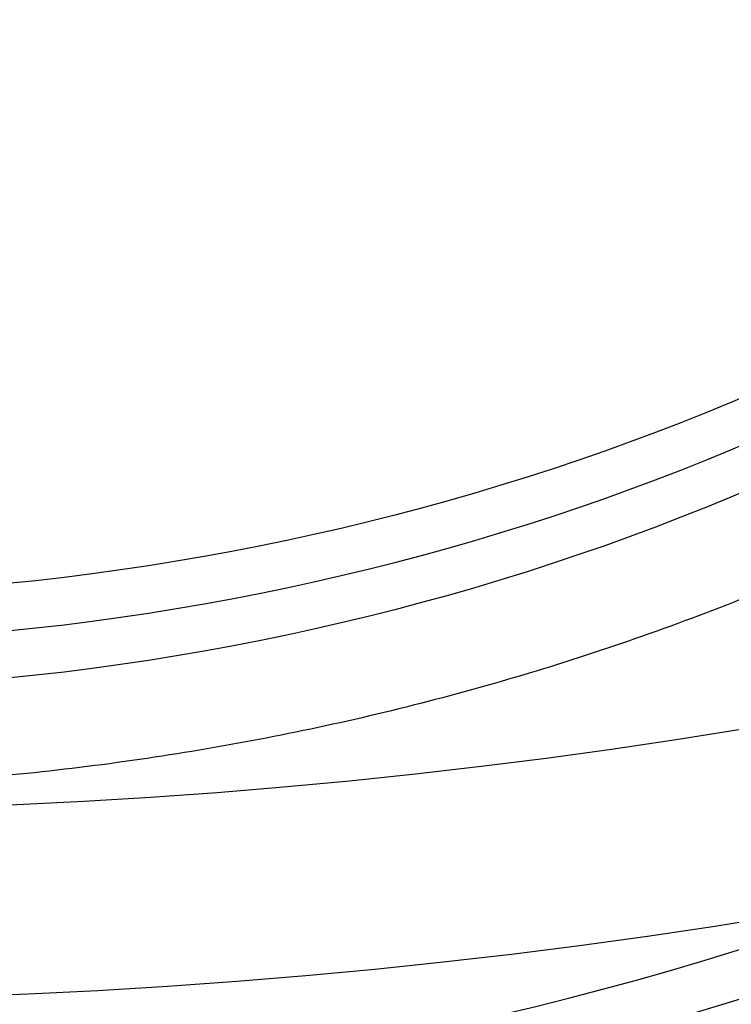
# Model space of a CAD drawing. Header units: millimetres. Extents: x -295 to 297, y -223 to 334.
# Tile 22 of 34: x 5 to 18, y 138 to 156. Entities that reach past the tile are written whole.
import ezdxf

# ---------------------------------------------------------------- set-up
doc = ezdxf.new("R2010")
doc.units = ezdxf.units.MM
doc.layers.add('Default', color=178, linetype='Continuous', true_color=0x000000)

msp = doc.modelspace()

# ---------------------------------------------------------------- linework, layer by layer
at = {"layer": 'Default'}
for centre, radius, start, end in [((0.0046097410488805, 224.0026614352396, -234.9999999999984), 100.9999999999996, 300.0000000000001, 246.374193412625), ((0.0046097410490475, 224.0026614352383, -234.9999999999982), 88.99999999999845, 300.0000000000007, 252.831758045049)]:
    msp.add_arc(centre, radius, start, end, dxfattribs=at)
at = {"layer": 'Default', "extrusion": (6.662473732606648e-16, 0.5000000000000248, -0.8660254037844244)}
msp.add_arc((-7.233e-13, 100.6864246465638, 274.2294824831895), 95.99999999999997, 180, 270, dxfattribs=at)
at = {"layer": 'Default', "extrusion": (6.108676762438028e-16, 0.5000000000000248, -0.8660254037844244)}
msp.add_arc((-7.482e-13, 100.6864246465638, 274.2294824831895), 100, 180, 270, dxfattribs=at)
at = {"layer": 'Default', "extrusion": (-5.134781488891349e-16, -0.5000000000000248, 0.8660254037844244)}
msp.add_arc((9.49e-13, 100.6864246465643, -189.6205839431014), 53.25295967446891, 174.9089331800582, 354.9089331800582, dxfattribs=at)
at = {"layer": 'Default', "extrusion": (4.996003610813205e-16, 0.5000000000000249, -0.8660254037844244)}
msp.add_arc((-9.545e-13, 100.6864246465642, 188.7824435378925), 53.79841421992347, 185.0910668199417, 5.091066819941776, dxfattribs=at)
at = {"layer": 'Default', "extrusion": (-7.395399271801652e-17, 0.5000000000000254, -0.866025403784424)}
msp.add_arc((-1.0206e-12, 100.6864246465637, 187.6630340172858), 41.50000000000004, 180.0000000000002, 269.9999999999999, dxfattribs=at)
at = {"layer": 'Default', "extrusion": (-2.557953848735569e-13, -0.5000000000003, 0.8660254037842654)}
msp.add_arc((-9.15085e-11, 100.6864246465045, -185.934303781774), 41.50000000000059, 180.0000000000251, 2.51134e-11, dxfattribs=at)
at = {"layer": 'Default', "extrusion": (6.416350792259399e-16, 0.5000000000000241, -0.8660254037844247)}
msp.add_arc((-5.932e-13, 100.6864246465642, 184.2055735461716), 41.4999999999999, 180, 0, dxfattribs=at)
at = {"layer": 'Default', "extrusion": (-2.129876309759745e-14, 1.229684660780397e-14, -1)}
msp.add_arc((-4.856e-13, -3.369e-13, 25.00000000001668), 135.4999999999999, 30.00000000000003, 210, dxfattribs=at)
at = {"layer": 'Default', "extrusion": (-6.919596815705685e-31, -3.995031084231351e-31, -1)}
msp.add_arc((-95.00460974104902, 59.45783471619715, 234.9999999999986), 100.9999999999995, 0, 60.00000000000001, dxfattribs=at)
at = {"layer": 'Default', "extrusion": (-2.187904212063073e-14, 1.263187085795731e-14, -1)}
msp.add_arc((-3.252e-13, -2.259e-13, 25.00000000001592), 126.0000000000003, 30.00000000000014, 210, dxfattribs=at)
at = {"layer": 'Default', "extrusion": (0, 0, -1)}
for centre, radius, start in [((5.75e-14, 5.3e-15, 26), 125, 30.00000000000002), ((5.75e-14, 5.3e-15, 27), 125, 30.00000000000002), ((-2.174e-13, -1.613e-13, 29.9544232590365), 122.520944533, 30.00000000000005)]:
    msp.add_arc(centre, radius, start, 210, dxfattribs=at)
at = {"layer": 'Default'}
for points, knots in [([(-40.07163354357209, 132.3844606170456, -234.9999996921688), (-42.87612918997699, 133.61122372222, -234.9999982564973), (-48.36051156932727, 136.3170448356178, -234.9999954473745), (-56.16565885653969, 141.1003341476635, -234.9999914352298), (-63.50172867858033, 146.5759405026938, -234.9999876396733), (-68.04798558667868, 150.6663509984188, -234.9999852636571), (-72.3094302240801, 154.8706409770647, -234.9999830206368), (-76.2849570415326, 159.1534243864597, -234.9999809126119), (-81.65324884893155, 166.0590518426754, -234.999978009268), (-86.39883117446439, 173.4065459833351, -234.9999753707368), (-89.12860608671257, 178.5733039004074, -234.9999737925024), (-90.96156632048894, 182.4454595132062, -234.9999727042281), (-92.07365056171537, 184.9242080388, -234.9999720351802), (-94.09304536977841, 189.9654728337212, -234.9999707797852), (-95.3748874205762, 193.834185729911, -234.9999699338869), (-96.82647213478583, 198.8979986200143, -234.9999689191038), (-98.04290479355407, 203.849306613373, -234.9999680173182), (-98.87803372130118, 208.8789907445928, -234.9999672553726), (-99.80254241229, 216.1614928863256, -234.9999662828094), (-100.3229967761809, 225.7282026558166, -234.9999652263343), (-99.47386951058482, 235.2713578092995, -234.9999648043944), (-98.29305651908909, 242.5573892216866, -234.9999647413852), (-97.26651990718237, 247.6335395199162, -234.9999647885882), (-95.84970667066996, 252.6148778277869, -234.9999650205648), (-94.1891439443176, 257.6941822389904, -234.9999653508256), (-92.74488658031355, 261.5629348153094, -234.9999656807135), (-90.50543894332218, 266.5891546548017, -234.9999662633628), (-89.28234528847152, 269.0552458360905, -234.9999666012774), (-87.2802023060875, 272.8909360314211, -234.9999671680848), (-84.324559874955, 277.989206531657, -234.9999680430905), (-79.2457683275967, 285.2013448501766, -234.9999696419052), (-73.55236229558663, 291.9388638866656, -234.999971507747), (-69.36721814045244, 296.0876912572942, -234.9999729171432), (-64.91258162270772, 300.1285336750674, -234.9999744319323), (-60.19364284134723, 304.0287998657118, -234.9999760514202), (-52.62565210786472, 309.1966198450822, -234.9999786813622), (-44.61720158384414, 313.6514559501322, -234.9999814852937), (-39.01737779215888, 316.1258111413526, -234.9999834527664), (-33.38098668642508, 318.3122013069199, -234.9999854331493), (-27.7375913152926, 320.2153437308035, -234.9999874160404), (-19.07034534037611, 322.3011903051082, -234.9999904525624), (-10.25201229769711, 323.6084422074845, -234.9999935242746), (-4.306396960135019, 323.954163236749, -234.9999955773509), (0.075528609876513, 324.0124501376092, -234.9999970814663), (2.876715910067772, 323.9908202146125, -234.9999980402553), (8.469353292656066, 323.7125498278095, -234.9999999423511), (12.64515394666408, 323.2400961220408, -235.0000013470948), (18.0279084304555, 322.4006273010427, -235.0000031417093), (23.21814987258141, 321.3786985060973, -235.0000048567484), (28.31122591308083, 319.9491823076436, -235.0000065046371), (33.17935024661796, 318.3718545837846, -235.0000080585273), (37.82051459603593, 316.6754728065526, -235.0000095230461), (42.32351742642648, 314.640502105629, -235.0000108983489), (46.63717193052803, 312.4950823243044, -235.000012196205), (50.76223032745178, 310.2590334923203, -235.0000134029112), (54.72001565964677, 307.7387284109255, -235.0000145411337), (58.70719809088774, 304.997827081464, -235.0000156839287), (62.7050184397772, 302.0235469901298, -235.0000168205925), (66.46991537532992, 298.7594294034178, -235.0000178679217), (70.23746030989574, 295.2378169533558, -235.000018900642), (73.98147679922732, 291.4466377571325, -235.0000199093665), (77.4113403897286, 287.3690466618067, -235.0000207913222), (79.90717471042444, 284.1488687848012, -235.0000214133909), (81.58584054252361, 281.8857540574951, -235.0000218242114), (83.95698811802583, 278.3896491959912, -235.000022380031), (86.17844005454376, 274.7965667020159, -235.0000228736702), (87.55767219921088, 272.3394695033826, -235.0000231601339), (88.91428511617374, 269.7982423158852, -235.0000234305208), (90.24207619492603, 267.1730587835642, -235.0000236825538), (92.05730397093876, 263.1534662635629, -235.000023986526), (93.69357368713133, 259.0577530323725, -235.0000242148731), (94.66356383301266, 256.2804033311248, -235.0000243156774), (97.00945215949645, 249.0539470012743, -235.0000245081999), (99.68974862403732, 237.1544457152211, -235.0000243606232), (100.4257358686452, 219.017580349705, -235.0000227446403), (97.89710118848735, 201.0428160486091, -235.0000197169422), (94.05148169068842, 189.4672382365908, -235.0000167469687), (91.01442978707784, 182.5384109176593, -235.0000146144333), (89.80282480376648, 179.9290633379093, -235.0000137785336), (87.81943964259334, 176.0990625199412, -235.0000124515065), (85.67281847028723, 172.3581074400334, -235.0000110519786), (84.13473497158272, 169.9268566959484, -235.0000100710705), (81.82717049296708, 166.4478842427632, -235.000008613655), (78.61889039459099, 162.0170962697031, -235.0000066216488), (75.05876278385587, 157.8637299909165, -235.0000044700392), (71.44315208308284, 153.9802328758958, -235.0000023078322), (67.79902366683, 150.356891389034, -235.0000001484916), (63.88706525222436, 147.0244972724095, -234.9999978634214), (59.98860160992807, 143.9549256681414, -234.9999955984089), (56.12821653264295, 141.1336784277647, -234.9999933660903), (52.07582224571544, 138.5959424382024, -234.9999910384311), (50.00460974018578, 137.4001210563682, -234.9999898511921)], [-5.347238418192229, -5.347238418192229, -5.347238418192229, -5.347238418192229, -5.255671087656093, -5.164103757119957, -5.072536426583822, -4.980969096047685, -4.980969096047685, -4.893464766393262, -4.80596043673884, -4.718456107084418, -4.630951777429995, -4.630951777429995, -4.590304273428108, -4.549656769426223, -4.468361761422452, -4.468361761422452, -4.39207962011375, -4.315797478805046, -4.315797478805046, -4.172486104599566, -4.029174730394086, -4.029174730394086, -3.951691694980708, -3.874208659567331, -3.874208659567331, -3.791838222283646, -3.750653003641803, -3.709467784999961, -3.709467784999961, -3.621223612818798, -3.532979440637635, -3.444735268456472, -3.356491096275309, -3.356491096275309, -3.264825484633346, -3.173159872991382, -3.08149426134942, -2.989828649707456, -2.989828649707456, -2.900649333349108, -2.811470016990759, -2.722290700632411, -2.633111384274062, -2.633111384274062, -2.591200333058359, -2.549289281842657, -2.465467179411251, -2.465467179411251, -2.386325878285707, -2.307184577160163, -2.307184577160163, -2.233250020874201, -2.15931546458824, -2.15931546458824, -2.089135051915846, -2.018954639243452, -2.018954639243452, -1.944401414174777, -1.869848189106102, -1.869848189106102, -1.790133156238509, -1.710418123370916, -1.710418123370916, -1.668260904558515, -1.626103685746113, -1.583946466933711, -1.54178924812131, -1.54178924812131, -1.497775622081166, -1.453761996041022, -1.409748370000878, -1.365734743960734, -1.365734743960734, -1.182475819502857, -0.9992168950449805, -0.8159579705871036, -0.6326990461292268, -0.6326990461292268, -0.5896566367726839, -0.5466142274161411, -0.5035718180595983, -0.4605294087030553, -0.4605294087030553, -0.3786919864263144, -0.2968545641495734, -0.2968545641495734, -0.2199693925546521, -0.1430842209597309, -0.1430842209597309, -0.0715421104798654, 0, 0, 0, 0]), ([(45.00460974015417, 146.0603750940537, -234.9999895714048), (46.90610405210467, 147.1582087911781, -234.9999908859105), (50.62470426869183, 149.4906463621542, -234.9999934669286), (54.16312922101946, 152.0883000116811, -234.999995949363), (57.73627869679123, 154.9184004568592, -234.9999984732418), (61.32067104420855, 157.9946775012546, -235.0000010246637), (64.65241975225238, 161.3429358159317, -235.000003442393), (67.10334132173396, 164.0081308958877, -235.0000052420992), (68.76703987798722, 165.8952527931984, -235.0000064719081), (71.14051023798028, 168.8263662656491, -235.0000082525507), (73.3891540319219, 171.8543009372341, -235.0000099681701), (74.80315473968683, 173.9351002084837, -235.0000110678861), (76.20936810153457, 176.1008037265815, -235.0000121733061), (77.60148249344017, 178.3520969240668, -235.0000132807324), (79.53775730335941, 181.8158464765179, -235.0000148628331), (81.31950822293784, 185.3615694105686, -235.0000163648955), (82.40266375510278, 187.7767331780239, -235.0000173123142), (85.10431760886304, 194.1760523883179, -235.0000197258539), (88.46844017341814, 204.8506670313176, -235.0000230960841), (90.47580516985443, 221.3800545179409, -235.0000265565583), (89.4293276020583, 237.9978950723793, -235.0000284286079), (86.68922649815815, 248.8495247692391, -235.000028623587), (84.35686882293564, 255.4112479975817, -235.0000284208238), (83.4021263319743, 257.9179316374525, -235.0000283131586), (81.80442807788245, 261.6082218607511, -235.0000280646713), (80.04356118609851, 265.2234997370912, -235.0000277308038), (78.76247903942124, 267.5801558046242, -235.0000274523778), (76.82208948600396, 270.9668614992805, -235.00002700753), (74.08827032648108, 275.2984934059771, -235.0000263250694), (70.99563582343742, 279.3816801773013, -235.0000254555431), (67.82509400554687, 283.2158985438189, -235.0000245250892), (64.60257618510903, 286.8082960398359, -235.0000235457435), (61.10225195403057, 290.1305950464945, -235.000022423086), (57.59329085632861, 293.202410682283, -235.0000212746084), (54.10013228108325, 296.0362010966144, -235.000020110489), (50.40480917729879, 298.6007917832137, -235.0000188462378), (46.69168644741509, 300.9765204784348, -235.0000175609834), (42.9749939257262, 303.1702161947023, -235.0000162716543), (39.11042204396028, 305.0914612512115, -235.0000148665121), (35.04036683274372, 306.9353524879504, -235.000013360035), (30.76324445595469, 308.6778333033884, -235.0000117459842), (26.36494713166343, 310.0867359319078, -235.0000100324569), (22.95011570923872, 311.0372998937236, -235.000008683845), (20.55897148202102, 311.6501602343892, -235.0000077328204), (16.93949906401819, 312.4208310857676, -235.0000062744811), (13.29141730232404, 313.0421292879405, -235.0000047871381), (10.84304228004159, 313.3561860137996, -235.00000377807), (8.318457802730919, 313.627335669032, -235.0000027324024), (5.719823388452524, 313.8493745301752, -235.0000016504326), (1.81325717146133, 314.012800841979, -235.0000000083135), (-2.096732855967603, 314.0064256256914, -234.9999983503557), (-4.702175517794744, 313.8889920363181, -234.9999972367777), (-11.60411054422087, 313.4270322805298, -234.9999942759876), (-22.63298536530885, 311.6375417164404, -234.9999894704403), (-38.27576475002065, 306.016154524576, -234.9999825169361), (-52.63071386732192, 297.6358683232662, -234.9999760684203), (-61.0854923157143, 290.3313041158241, -234.9999722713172), (-66.8137240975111, 284.3551037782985, -234.9999697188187), (-70.32304465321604, 280.3515795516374, -234.9999681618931), (-75.0254473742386, 273.9188442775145, -234.9999661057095), (-79.14167070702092, 267.096135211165, -234.9999643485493), (-81.47829749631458, 262.3124398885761, -234.9999633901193), (-83.03122041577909, 258.7383432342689, -234.9999627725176), (-83.96592435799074, 256.4602278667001, -234.9999624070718), (-85.64600271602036, 251.833728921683, -234.9999617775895), (-86.69115667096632, 248.2907597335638, -234.9999614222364), (-87.85098770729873, 243.6673238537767, -234.9999610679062), (-88.56216455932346, 240.2873888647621, -234.9999608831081), (-89.24949619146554, 235.7362778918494, -234.9999607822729), (-89.50579476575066, 233.4479760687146, -234.9999607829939), (-89.81574052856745, 230.1008099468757, -234.9999608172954), (-90.06051728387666, 225.6923667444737, -234.9999609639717), (-89.94170558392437, 219.0814291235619, -234.9999614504), (-89.3385584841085, 212.496991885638, -234.9999621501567), (-88.61428500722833, 208.1415674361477, -234.9999627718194), (-87.92934779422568, 204.7911280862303, -234.9999633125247), (-87.39711998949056, 202.4313066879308, -234.9999637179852), (-86.14409162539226, 197.7609461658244, -234.9999646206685), (-84.99390428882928, 194.3191939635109, -234.9999654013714), (-83.22377095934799, 189.6569799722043, -234.9999665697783), (-81.19814115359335, 184.940562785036, -234.9999678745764), (-78.7775554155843, 180.4141347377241, -234.9999693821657), (-76.079491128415, 175.8498850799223, -234.9999710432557), (-73.08748268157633, 171.2783438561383, -234.9999728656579), (-68.0072854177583, 164.8702566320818, -234.9999759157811), (-62.36754047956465, 158.9486657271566, -234.9999792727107), (-58.25625927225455, 155.350265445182, -234.9999817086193), (-53.92077124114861, 151.8919578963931, -234.9999842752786), (-49.37161287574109, 148.6000626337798, -234.999986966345), (-40.00491351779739, 143.0729966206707, -234.9999925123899), (-32.54416727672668, 139.9281019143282, -234.9999969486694), (-27.51002478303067, 138.3116779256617, -234.9999999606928)], [0, 0, 0, 0, 0.0728825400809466, 0.1457650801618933, 0.1457650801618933, 0.2241858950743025, 0.3026067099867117, 0.3026067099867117, 0.3443749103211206, 0.3861431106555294, 0.4279113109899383, 0.4696795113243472, 0.4696795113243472, 0.5136244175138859, 0.5575693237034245, 0.6015142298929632, 0.6454591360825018, 0.6454591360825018, 0.8320860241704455, 1.018712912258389, 1.205339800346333, 1.391966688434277, 1.391966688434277, 1.436499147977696, 1.481031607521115, 1.525564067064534, 1.570096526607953, 1.570096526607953, 1.655126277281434, 1.740156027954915, 1.740156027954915, 1.820275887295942, 1.90039574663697, 1.90039574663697, 1.975077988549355, 2.04976023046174, 2.04976023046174, 2.121400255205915, 2.193040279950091, 2.193040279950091, 2.269719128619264, 2.346397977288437, 2.346397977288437, 2.387380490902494, 2.42836300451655, 2.469345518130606, 2.510328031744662, 2.510328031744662, 2.553628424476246, 2.596928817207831, 2.640229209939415, 2.683529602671, 2.683529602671, 2.869842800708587, 3.056155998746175, 3.242469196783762, 3.42878239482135, 3.42878239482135, 3.517252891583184, 3.605723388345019, 3.694193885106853, 3.782664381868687, 3.782664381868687, 3.823546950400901, 3.864429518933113, 3.946194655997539, 3.946194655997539, 4.022654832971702, 4.060884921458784, 4.099115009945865, 4.099115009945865, 4.172465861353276, 4.245816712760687, 4.319167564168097, 4.392518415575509, 4.392518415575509, 4.432682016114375, 4.472845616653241, 4.553172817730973, 4.553172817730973, 4.638381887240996, 4.723590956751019, 4.723590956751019, 4.81437838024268, 4.905165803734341, 4.995953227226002, 5.086740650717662, 5.086740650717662, 5.180041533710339, 5.273342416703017, 5.448937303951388, 5.448937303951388, 5.448937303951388, 5.448937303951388]), ([(1.0364e-12, 217.0061785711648, -87.41369933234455), (1.480433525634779, 217.0061785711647, -87.41369933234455), (2.96093528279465, 216.9407421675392, -87.45148632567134), (5.906451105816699, 216.6796275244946, -87.60224257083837), (7.371456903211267, 216.4839527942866, -87.71521062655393), (10.27059165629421, 215.9644921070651, -88.0151108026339), (11.70471316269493, 215.6407130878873, -88.20204056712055), (14.52718014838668, 214.868516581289, -88.64787248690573), (15.9168152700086, 214.4195941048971, -88.90706033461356), (18.63416468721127, 213.4025267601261, -89.49427568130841), (19.9591730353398, 212.8351744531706, -89.82185000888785), (22.52789477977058, 211.591720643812, -90.53975759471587), (23.7716079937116, 210.9156326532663, -90.93008710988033), (26.16866650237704, 209.4623006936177, -91.76915383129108), (27.32201333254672, 208.685069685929, -92.21788539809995), (28.97810763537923, 207.4488826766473, -92.93160201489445), (29.51782474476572, 207.0250939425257, -93.1762787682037), (30.57168117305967, 206.1549307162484, -93.67867047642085), (31.08619617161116, 205.7081659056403, -93.93660994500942), (32.57910124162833, 204.3454971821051, -94.72334875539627), (33.51370387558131, 203.4020833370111, -95.2680305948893), (35.26266166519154, 201.4516551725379, -96.39410939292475), (36.07811823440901, 200.4430708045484, -96.97641332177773), (37.58143363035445, 198.3782733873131, -98.16852729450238), (38.26902789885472, 197.3228374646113, -98.77788649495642), (39.51756495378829, 195.1739974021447, -100.0185183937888), (40.07890033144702, 194.0797010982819, -100.6503068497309), (41.07384167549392, 191.8651112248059, -101.9289021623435), (41.5073067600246, 190.7456120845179, -102.5752478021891), (42.24880107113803, 188.4882784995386, -103.8785198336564), (42.55686521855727, 187.3502971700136, -104.5355305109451), (43.04906727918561, 185.0625227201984, -105.8563775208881), (43.23313448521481, 183.913080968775, -106.5200084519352), (43.47839492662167, 181.6089752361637, -107.8502849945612), (43.53958910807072, 180.4543001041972, -108.5169362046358), (43.53958910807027, 178.1453023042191, -109.8500367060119), (43.47839765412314, 176.9906536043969, -110.5166742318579), (43.23314816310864, 174.6865985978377, -111.84692053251), (43.0490891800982, 173.5371818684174, -112.5105361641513), (42.5569091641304, 171.2494575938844, -113.8313545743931), (42.2488588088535, 170.1115035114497, -114.4883558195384), (41.50739781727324, 167.8542178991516, -115.7916003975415), (41.07395225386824, 166.7347399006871, -116.4379288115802), (40.07906644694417, 164.5202173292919, -117.716482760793), (39.51776941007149, 163.4259680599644, -118.3482516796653), (38.26932030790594, 161.2772127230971, -119.5888376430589), (37.58177562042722, 160.2218137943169, -120.1981695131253), (36.0785708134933, 158.1570877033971, -121.3902370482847), (35.26317358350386, 157.1485373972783, -121.9725263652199), (33.51434475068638, 155.198167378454, -123.0985744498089), (32.57981166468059, 154.2547769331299, -123.6432395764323), (31.08704366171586, 152.8921604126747, -124.4299449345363), (30.57259326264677, 152.4454263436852, -124.6878672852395), (29.51886758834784, 151.5753146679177, -125.1902237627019), (28.979217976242, 151.151548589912, -125.4348830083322), (27.32333207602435, 149.9154245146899, -126.1485558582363), (26.17013207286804, 149.1382300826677, -126.5972722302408), (23.77338034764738, 147.6849566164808, -127.4363349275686), (22.52982709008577, 147.0088889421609, -127.8266728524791), (19.96143538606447, 145.7654344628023, -128.5445824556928), (18.63659712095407, 145.1980576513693, -128.8721443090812), (15.91924938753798, 144.1807991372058, -129.459447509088), (14.5294171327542, 143.7317322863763, -129.7187140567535), (11.70654227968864, 142.9592890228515, -130.1646803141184), (10.27220600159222, 142.6354109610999, -130.3516755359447), (7.372626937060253, 142.1157943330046, -130.6516869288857), (5.907391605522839, 141.9200612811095, -130.7646982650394), (2.961409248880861, 141.6588617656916, -130.9155002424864), (1.480670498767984, 141.5933980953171, -130.9532884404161), (1.008e-12, 141.5933980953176, -130.9532884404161)], [-136.7836532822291, -136.7836532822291, -136.7836532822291, -136.7836532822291, -132.5089161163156, -132.5089161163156, -128.2341789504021, -128.2341789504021, -123.9594417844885, -123.9594417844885, -119.684704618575, -119.684704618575, -115.3973644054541, -115.3973644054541, -111.1100241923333, -111.1100241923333, -106.8226839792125, -106.8226839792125, -104.6790138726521, -104.6790138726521, -102.5353437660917, -102.5353437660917, -98.2659081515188, -98.2659081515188, -93.99647253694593, -93.99647253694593, -89.72703692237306, -89.72703692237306, -85.4576013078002, -85.4576013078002, -81.19115764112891, -81.19115764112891, -76.9247139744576, -76.9247139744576, -72.6582703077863, -72.6582703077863, -68.391826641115, -68.391826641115, -64.12547810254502, -64.12547810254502, -59.85912956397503, -59.85912956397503, -55.59278102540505, -55.59278102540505, -51.32643248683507, -51.32643248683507, -47.05718271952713, -47.05718271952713, -42.78793295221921, -42.78793295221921, -38.51868318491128, -38.51868318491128, -34.24943341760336, -34.24943341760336, -32.10596495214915, -32.10596495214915, -29.96249648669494, -29.96249648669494, -25.67555955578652, -25.67555955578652, -21.3886226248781, -21.3886226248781, -17.10168569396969, -17.10168569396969, -12.82626427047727, -12.82626427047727, -8.550842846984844, -8.550842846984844, -4.275421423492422, -4.275421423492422, 0, 0, 0, 0]), ([(-4.995390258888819, 59.45783471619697, -235.0000100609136), (-4.995393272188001, 61.26205412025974, -235.0000094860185), (-4.8977123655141, 64.92734186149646, -235.0000083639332), (-4.586476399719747, 68.69299406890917, -235.0000072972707), (-4.159492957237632, 72.50216700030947, -235.0000062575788), (-3.616689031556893, 76.3549036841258, -235.0000052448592), (-2.825489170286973, 80.27549747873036, -235.0000042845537), (-1.902139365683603, 84.2204576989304, -235.0000033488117), (-1.110436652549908, 87.19745999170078, -235.0000026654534), (0.1534481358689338, 91.18440816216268, -235.0000017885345), (0.8562928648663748, 93.18063775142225, -235.0000013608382), (1.595321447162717, 95.17670034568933, -235.0000009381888), (2.37052246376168, 97.17259179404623, -235.0000005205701), (3.64338369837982, 100.1601565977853, -234.9999999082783), (5.027582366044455, 103.1357601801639, -234.9999993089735), (6.025319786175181, 105.1077934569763, -234.9999989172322), (7.060822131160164, 107.0721505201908, -234.999998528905), (8.13408620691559, 109.0288142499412, -234.999998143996), (9.85734028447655, 111.9342975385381, -234.9999975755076), (11.69371115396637, 114.8039691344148, -234.9999970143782), (12.99302560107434, 116.6891222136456, -234.999996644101), (14.32962576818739, 118.5583184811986, -234.9999962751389), (15.7034970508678, 120.4115304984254, -234.9999959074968), (17.87445684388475, 123.1368121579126, -234.9999953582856), (20.15354658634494, 125.8011826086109, -234.9999948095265), (21.7434685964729, 127.5327462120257, -234.9999944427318), (23.36779067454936, 129.2400292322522, -234.9999940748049), (25.02648734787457, 130.9229972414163, -234.9999937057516), (27.61419664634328, 133.3684193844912, -234.9999931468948), (30.29773953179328, 135.7290152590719, -234.9999925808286), (32.14788861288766, 137.2425670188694, -234.9999921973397), (34.02713305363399, 138.7243426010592, -234.9999918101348), (35.93543279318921, 140.1743097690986, -234.9999914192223), (38.88001489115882, 142.2489026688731, -234.9999908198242), (41.90134273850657, 144.2185704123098, -234.9999902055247), (43.96294277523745, 145.458970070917, -234.9999897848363), (45.00460974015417, 146.0603750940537, -234.9999895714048)], [0, 0, 0, 0, 0.0654498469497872, 0.1308996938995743, 0.1308996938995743, 0.1963495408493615, 0.2617993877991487, 0.2617993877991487, 0.3272492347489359, 0.3599741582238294, 0.392699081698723, 0.392699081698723, 0.4254240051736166, 0.4581489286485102, 0.4908738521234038, 0.5235987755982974, 0.5235987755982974, 0.556323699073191, 0.5890486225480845, 0.6217735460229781, 0.6544984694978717, 0.6544984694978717, 0.6872233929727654, 0.7199483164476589, 0.7526732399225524, 0.7853981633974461, 0.7853981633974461, 0.8181230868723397, 0.8508480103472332, 0.8835729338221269, 0.9162978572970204, 0.9162978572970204, 0.949022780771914, 0.9817477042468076, 1.014472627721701, 1.047197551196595, 1.047197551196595, 1.047197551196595, 1.047197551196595])]:
    msp.add_open_spline(points, degree=3, knots=knots, dxfattribs=at)
for points, weights, knots in [([(47.50397820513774, 141.731341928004, -230.0000001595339), (190.0020835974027, 224.0026614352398, -230.0000001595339), (47.50397820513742, 306.2739809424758, -230.0000001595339), (-94.99412718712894, 388.54530044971, -230.0000001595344), (-94.99412718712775, 224.0026614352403, -230.0000001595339), (-94.99412718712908, 158.3214390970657, -230.0000001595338), (-33.54523286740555, 135.1253973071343, -230.0000001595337)], [1, 0.5, 1, 0.5, 1, 0.7147071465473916, 0.7549823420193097], [0, 0, 0, 329.8132134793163, 329.8132134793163, 659.6264269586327, 659.6264269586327, 847.8131325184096, 847.8131325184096, 847.8131325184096]), ([(47.50385189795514, 141.7315606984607, -229.0000001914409), (190.0015783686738, 224.0026614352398, -229.0000001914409), (47.50385189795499, 306.2737621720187, -229.0000001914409), (-94.99387457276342, 388.5448629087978, -229.0000001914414), (-94.99387457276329, 224.0026614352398, -229.0000001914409), (-94.99387457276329, 158.3228799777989, -229.0000001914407), (-33.5467466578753, 135.1262387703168, -229.0000001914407)], [1, 0.5, 1, 0.5, 1, 0.7147110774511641, 0.7549812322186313], [0, 0, 0, 0.373789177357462, 0.373789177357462, 0.747578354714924, 0.747578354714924, 0.960854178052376, 0.960854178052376, 0.960854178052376]), ([(47.50308276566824, 141.7328928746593, -239.9999990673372), (189.9985018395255, 224.0026614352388, -239.9999990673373), (47.50308276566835, 306.2724299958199, -239.9999990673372), (-94.99233630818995, 388.5421985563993, -239.9999990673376), (-94.99233630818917, 224.0026614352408, -239.9999990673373), (-94.99233630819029, 158.3215068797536, -239.9999990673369), (-33.54311869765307, 135.1265134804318, -239.9999990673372)], [1, 0.5, 1, 0.5, 1, 0.7147035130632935, 0.7549833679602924], [0, 0, 0, 329.8132803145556, 329.8132803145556, 659.6265606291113, 659.6265606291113, 847.8157010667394, 847.8157010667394, 847.8157010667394]), ([(47.50277737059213, 141.7334218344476, -240.9999988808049), (189.997280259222, 224.0026614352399, -240.9999988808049), (47.50277737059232, 306.271901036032, -240.9999988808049), (-94.99172551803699, 388.5411406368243, -240.9999988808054), (-94.9917255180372, 224.0026614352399, -240.9999988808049), (-94.99172551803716, 158.3230133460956, -240.9999988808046), (-33.54427551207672, 135.1276030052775, -240.999998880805)], [1, 0.5, 1, 0.5, 1, 0.7147068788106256, 0.7549824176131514], [0, 0, 0, 0.373789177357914, 0.373789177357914, 0.747578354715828, 0.747578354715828, 0.9608573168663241, 0.9608573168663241, 0.9608573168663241])]:
    msp.add_rational_spline(points, weights, degree=2, knots=knots, dxfattribs=at)
for points, weights in [([(0.0046097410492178, 59.45783471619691, -239.9999999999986), (0.0046097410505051, 114.3061102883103, -239.9999999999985), (47.50460973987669, 141.7302480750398, -239.9999999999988)], [0.9999999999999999, 0.750000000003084, 0.7500000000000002]), ([(0.0046097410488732, 59.4578347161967, -229.9999999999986), (0.0046097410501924, 114.3061102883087, -229.9999999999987), (47.50460973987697, 141.7302480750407, -229.9999999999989)], [1, 0.7500000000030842, 0.7500000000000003]), ([(0.0046097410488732, 59.4578347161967, -240.9999999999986), (0.0046097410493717, 114.306110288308, -240.9999999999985), (47.50460973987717, 141.7302480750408, -240.9999999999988)], [1, 0.750000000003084, 0.7500000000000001]), ([(0.0046097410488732, 59.4578347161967, -228.9999999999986), (0.0046097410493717, 114.306110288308, -228.9999999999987), (47.50460973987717, 141.7302480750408, -228.9999999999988)], [1, 0.750000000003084, 0.7500000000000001])]:
    msp.add_rational_spline(points, weights, degree=2, dxfattribs=at)

doc.saveas('drawing.dxf')
